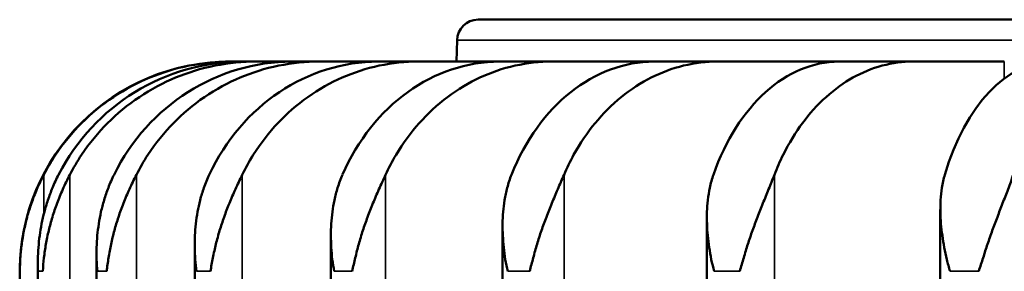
# Model space of a CAD drawing. Header units: millimetres. Extents: x 38 to 2514, y 38 to 1622.
# Tile 45 of 244: x 342 to 366, y 925 to 931. Entities that reach past the tile are written whole.
import ezdxf

# ---------------------------------------------------------------- set-up
doc = ezdxf.new("R2010")
doc.units = ezdxf.units.MM
doc.header["$LTSCALE"] = 7.692308
doc.layers.add('Visible (ISO)', color=7, linetype='Continuous', lineweight=50)
doc.layers.add('Visible Narrow (ISO)', color=7, linetype='Continuous', lineweight=35)

msp = doc.modelspace()

# ---------------------------------------------------------------- linework, layer by layer
at = {"layer": 'Visible (ISO)'}
for p, q in [((446.392, 930.943), (353.223, 930.943)), ((352.723, 930.453), (352.712, 929.943)), ((347.309, 929.943), (347.324, 929.943)), ((347.324, 929.943), (347.612, 929.943)), ((347.612, 929.943), (347.934, 929.943)), ((347.934, 929.943), (348.792, 929.943)), ((348.792, 929.943), (349.432, 929.943)), ((349.432, 929.943), (350.846, 929.943)), ((350.846, 929.943), (351.792, 929.943)), ((351.792, 929.943), (353.738, 929.943)), ((353.738, 929.943), (354.973, 929.943)), ((354.973, 929.943), (357.417, 929.943)), ((357.417, 929.943), (358.921, 929.943)), ((358.921, 929.943), (361.347, 929.943)), ((361.347, 929.943), (361.822, 929.943)), ((361.822, 929.943), (363.57, 929.943)), ((363.57, 929.943), (365.754, 929.943)), ((364.231, 926.419), (364.231, 775.343)), ((358.672, 926.233), (358.672, 775.343)), ((353.807, 925.994), (353.807, 775.343)), ((349.719, 925.802), (349.719, 775.343)), ((346.477, 925.59), (346.477, 775.343)), ((344.137, 925.288), (344.137, 775.343)), ((342.74, 925.136), (342.74, 775.343)), ((342.308, 772.993), (342.308, 924.943))]:
    msp.add_line(p, q, dxfattribs=at)
for centre, radius, end in [((353.223, 930.443), 0.5, 178.8), ((347.309, 924.943), 5, 180)]:
    msp.add_arc(centre, radius, 90, end, dxfattribs=at)
for centre, major_axis, ratio, start_param, end_param in [((347.614, 924.94), (-0.093, 5.002), 0.986357, 6.264875, 7.356361), ((348.795, 924.94), (-0.028, 5.003), 0.954782, 6.277922, 7.369408), ((350.849, 924.94), (-0.013, 5.003), 0.906864, 6.28082, 7.372306), ((353.74, 924.94), (-0.007, 5.003), 0.84343, 6.281925, 7.373411), ((357.419, 924.94), (-0.005, 5.003), 0.765563, 6.28246, 7.373946), ((361.824, 924.94), (-0.003, 5.003), 0.674598, 6.282757, 7.374242), ((366.879, 924.94), (-0.002, 5.003), 0.57209, 6.282935, 7.374421)]:
    msp.add_ellipse(centre, major_axis=major_axis, ratio=ratio, start_param=start_param, end_param=end_param, dxfattribs=at)
for points in [[(347.324, 929.943), (347.015, 929.943), (346.677, 929.912), (346.016, 929.781), (345.692, 929.68), (345.121, 929.443), (344.821, 929.286), (344.261, 928.912), (344.001, 928.695), (343.564, 928.259), (343.347, 927.999), (343.058, 927.566), (342.964, 927.406), (342.881, 927.247)], [(347.934, 929.943), (347.626, 929.943), (347.289, 929.912), (346.629, 929.781), (346.306, 929.68), (345.737, 929.443), (345.437, 929.286), (344.879, 928.912), (344.619, 928.695), (344.184, 928.259), (343.967, 927.999), (343.679, 927.566), (343.585, 927.406), (343.502, 927.247)], [(349.432, 929.943), (349.13, 929.943), (348.799, 929.912), (348.152, 929.781), (347.836, 929.68), (347.277, 929.443), (346.984, 929.286), (346.436, 928.912), (346.182, 928.695), (345.755, 928.259), (345.543, 927.999), (345.26, 927.566), (345.168, 927.406), (345.087, 927.247)], [(351.792, 929.943), (351.5, 929.943), (351.182, 929.912), (350.56, 929.781), (350.255, 929.68), (349.717, 929.443), (349.434, 929.286), (348.907, 928.912), (348.662, 928.695), (348.251, 928.259), (348.046, 927.999), (347.774, 927.566), (347.686, 927.406), (347.607, 927.247)], [(354.973, 929.943), (354.698, 929.943), (354.398, 929.912), (353.809, 929.781), (353.521, 929.68), (353.014, 929.443), (352.747, 929.286), (352.249, 928.912), (352.017, 928.695), (351.629, 928.259), (351.436, 927.999), (351.178, 927.566), (351.095, 927.406), (351.021, 927.247)], [(358.921, 929.943), (358.667, 929.943), (358.39, 929.912), (357.846, 929.781), (357.58, 929.68), (357.111, 929.443), (356.864, 929.286), (356.404, 928.912), (356.19, 928.695), (355.831, 928.259), (355.653, 927.999), (355.415, 927.566), (355.338, 927.406), (355.27, 927.247)], [(363.57, 929.943), (363.341, 929.943), (363.091, 929.912), (362.601, 929.781), (362.361, 929.68), (361.939, 929.443), (361.717, 929.286), (361.302, 928.912), (361.109, 928.695), (360.786, 928.259), (360.626, 927.999), (360.411, 927.566), (360.342, 927.406), (360.28, 927.247)]]:
    msp.add_open_spline(points, degree=3, knots=[-0.7413344, -0.7413344, -0.7413344, -0.7413344, -0.6484803, -0.6484803, -0.5556262, -0.5556262, -0.4629019, -0.4629019, -0.3701777, -0.3701777, -0.2775841, -0.2775841, -0.2268131, -0.2268131, -0.2268131, -0.2268131], dxfattribs=at)
for points in [[(342.881, 927.247), (342.82, 927.13), (342.711, 926.897), (342.583, 926.564), (342.482, 926.237), (342.406, 925.914), (342.352, 925.592), (342.319, 925.266), (342.31, 925.052), (342.309, 924.943)], [(342.745, 924.943), (342.741, 925.038), (342.738, 925.222), (342.752, 925.51), (342.781, 925.794), (342.828, 926.077), (342.892, 926.358), (342.977, 926.642), (343.085, 926.934), (343.18, 927.142), (343.234, 927.247)], [(343.502, 927.247), (343.441, 927.13), (343.33, 926.897), (343.195, 926.564), (343.084, 926.237), (342.996, 925.914), (342.929, 925.592), (342.884, 925.266), (342.863, 925.052), (342.858, 924.943)], [(344.157, 924.943), (344.149, 925.038), (344.136, 925.222), (344.137, 925.51), (344.153, 925.794), (344.188, 926.077), (344.24, 926.358), (344.314, 926.642), (344.413, 926.934), (344.503, 927.142), (344.555, 927.247)], [(345.087, 927.247), (345.027, 927.13), (344.915, 926.897), (344.775, 926.564), (344.657, 926.237), (344.559, 925.914), (344.479, 925.592), (344.423, 925.266), (344.391, 925.052), (344.38, 924.943)], [(346.521, 924.943), (346.509, 925.038), (346.485, 925.222), (346.475, 925.51), (346.478, 925.794), (346.5, 926.077), (346.539, 926.358), (346.601, 926.642), (346.688, 926.934), (346.772, 927.142), (346.822, 927.247)], [(347.607, 927.247), (347.55, 927.13), (347.44, 926.897), (347.297, 926.564), (347.173, 926.237), (347.067, 925.914), (346.976, 925.592), (346.909, 925.266), (346.867, 925.052), (346.851, 924.943)], [(349.797, 924.943), (349.781, 925.038), (349.747, 925.222), (349.726, 925.51), (349.716, 925.794), (349.724, 926.077), (349.75, 926.358), (349.798, 926.642), (349.873, 926.934), (349.948, 927.142), (349.995, 927.247)], [(351.021, 927.247), (350.967, 927.13), (350.86, 926.897), (350.718, 926.564), (350.59, 926.237), (350.477, 925.914), (350.378, 925.592), (350.3, 925.266), (350.248, 925.052), (350.228, 924.943)], [(353.928, 924.943), (353.909, 925.038), (353.866, 925.222), (353.834, 925.51), (353.81, 925.794), (353.804, 926.077), (353.817, 926.358), (353.851, 926.642), (353.912, 926.934), (353.978, 927.142), (354.02, 927.247)], [(355.27, 927.247), (355.22, 927.13), (355.119, 926.897), (354.978, 926.564), (354.849, 926.237), (354.731, 925.914), (354.624, 925.592), (354.539, 925.266), (354.478, 925.052), (354.454, 924.943)], [(358.845, 924.943), (358.822, 925.038), (358.771, 925.222), (358.728, 925.51), (358.691, 925.794), (358.672, 926.077), (358.671, 926.358), (358.69, 926.642), (358.736, 926.934), (358.792, 927.142), (358.829, 927.247)], [(360.28, 927.247), (360.235, 927.13), (360.141, 926.897), (360.006, 926.564), (359.877, 926.237), (359.757, 925.914), (359.644, 925.592), (359.552, 925.266), (359.483, 925.052), (359.455, 924.943)], [(364.462, 924.943), (364.437, 925.038), (364.378, 925.222), (364.325, 925.51), (364.276, 925.794), (364.244, 926.077), (364.229, 926.358), (364.233, 926.642), (364.263, 926.934), (364.307, 927.142), (364.339, 927.247)], [(365.967, 927.247), (365.928, 927.13), (365.843, 926.897), (365.715, 926.564), (365.588, 926.237), (365.468, 925.914), (365.352, 925.592), (365.253, 925.266), (365.178, 925.052), (365.147, 924.943)]]:
    msp.add_open_spline(points, degree=3, dxfattribs=at)
at = {"layer": 'Visible Narrow (ISO)'}
for p, q in [((446.892, 930.453), (352.723, 930.453)), ((361.347, 929.893), (361.347, 929.943)), ((365.754, 929.541), (365.754, 929.943)), ((342.881, 927.247), (342.881, 926.303)), ((343.502, 927.247), (343.502, 775.343)), ((345.087, 927.247), (345.087, 775.343)), ((347.607, 927.247), (347.607, 775.343)), ((351.021, 927.247), (351.021, 775.343)), ((355.27, 927.247), (355.27, 775.343)), ((360.28, 927.247), (360.28, 775.343)), ((342.309, 924.943), (342.308, 924.943)), ((342.858, 924.943), (342.745, 924.943)), ((344.38, 924.943), (344.157, 924.943)), ((346.851, 924.943), (346.521, 924.943)), ((350.228, 924.943), (349.797, 924.943)), ((354.454, 924.943), (353.928, 924.943)), ((359.455, 924.943), (358.845, 924.943)), ((365.147, 924.943), (364.462, 924.943))]:
    msp.add_line(p, q, dxfattribs=at)

doc.saveas('drawing.dxf')
